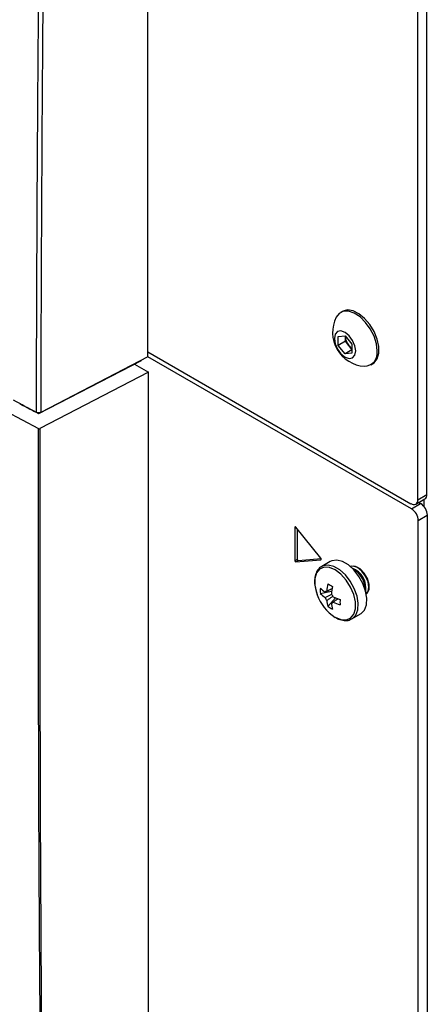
# Model space of a CAD drawing. Header units: millimetres. Extents: x 155400 to 158181, y 110534 to 115156.
# Tile 102 of 121: x 157830 to 157894, y 114360 to 114515. Entities that reach past the tile are written whole.
import ezdxf

# ---------------------------------------------------------------- set-up
doc = ezdxf.new("R2010")
doc.units = ezdxf.units.MM

msp = doc.modelspace()

# ---------------------------------------------------------------- linework, layer by layer
at = {"color": 7, "linetype": 'Continuous', "lineweight": 25}
for p, q in [((157850.11, 114461.93), (157850.11, 114768.13)), ((157892.45, 114439.47), (157892.45, 114768.29)), ((157893.86, 114440.29), (157893.86, 114769.11)), ((157880.62, 114469.05), (157880.35, 114468.89)), ((157879.98, 114465.13), (157881.05, 114465.23)), ((157879.98, 114463.72), (157879.98, 114465.13)), ((157881.05, 114465.23), (157882.11, 114463.91)), ((157881.09, 114465.17), (157881.09, 114465.06)), ((157881.09, 114465.06), (157881.09, 114465.17)), ((157881.09, 114464.36), (157881.09, 114465.06)), ((157881.09, 114464.36), (157879.98, 114463.72)), ((157881.05, 114462.4), (157879.98, 114463.72)), ((157881.62, 114463.7), (157881.09, 114464.36)), ((157882.11, 114463.09), (157881.62, 114463.7)), ((157882.11, 114463.91), (157882.11, 114462.49)), ((157850.11, 114461.93), (157833.29, 114453.18)), ((157850.11, 114462.69), (157891.39, 114438.86)), ((157891.48, 114438.06), (157850.11, 114461.94)), ((157882.11, 114463.01), (157881.05, 114462.4)), ((157882.11, 114462.49), (157881.05, 114462.4)), ((157849.05, 114461.31), (157832.96, 114452.95)), ((157848, 114460.77), (157850.2, 114459.51)), ((157849.05, 114461.31), (157849.05, 114461.37)), ((157885.1, 114460.67), (157885.36, 114460.82)), ((157850.2, 114459.51), (157833.14, 114450.64)), ((157850.2, 114319.56), (157850.2, 114459.51)), ((157830.05, 114454.55), (157830.05, 114454.5)), ((157827.8, 114453.37), (157832.94, 114450.64)), ((157892.45, 114439.47), (157893.86, 114440.29)), ((157891.48, 114438.06), (157892.89, 114438.87)), ((157892.14, 114438.78), (157893.55, 114439.6)), ((157892.59, 114439.05), (157892.89, 114438.87)), ((157893.42, 114439.52), (157893.42, 114438.4)), ((157892.54, 114436.22), (157893.95, 114437.04)), ((157893.95, 114437.04), (157893.95, 114068.78)), ((157892.54, 114067.96), (157892.54, 114436.22)), ((157873.29, 114435.2), (157873.18, 114435.14)), ((157873.18, 114435.14), (157873.18, 114429.91)), ((157877.26, 114430.28), (157873.34, 114435.16)), ((157873.53, 114434.92), (157873.53, 114430.11)), ((157873.53, 114430.11), (157873.18, 114429.91)), ((157873.34, 114429.71), (157877.26, 114430.06)), ((157873.69, 114429.92), (157873.34, 114429.71)), ((157873.69, 114429.92), (157877.29, 114430.24)), ((157877.3, 114430.09), (157877.26, 114430.06)), ((157878.72, 114429.78), (157877.38, 114429)), ((157877.16, 114424.76), (157878.94, 114425.11)), ((157878.35, 114422.71), (157879.53, 114424.08)), ((157878.89, 114423.24), (157879.07, 114423.36)), ((157882.13, 114420.78), (157883.47, 114421.55)), ((157882.07, 114420.75), (157882.13, 114420.78))]:
    msp.add_line(p, q, dxfattribs=at)
at = {"color": 7, "linetype": 'Continuous', "lineweight": 25, "flags": 128}
for points in [[(157886.08, 114462.84), (157885.96, 114463.96), (157885.59, 114465.14), (157885.01, 114466.29), (157884.27, 114467.33), (157883.4, 114468.18), (157882.49, 114468.78), (157881.6, 114469.08), (157880.78, 114469.07), (157880.12, 114468.73), (157879.66, 114468.14)], [(157885.36, 114460.82), (157885.6, 114460.98), (157886.07, 114461.61), (157886.32, 114462.49), (157886.32, 114463.54), (157886.07, 114464.7), (157885.6, 114465.88), (157884.93, 114466.99), (157884.11, 114467.94), (157883.22, 114468.67), (157882.31, 114469.13), (157881.44, 114469.27), (157880.7, 114469.09), (157880.62, 114469.05)], [(157882.72, 114462.84), (157882.6, 114463.66), (157882.23, 114464.5), (157881.69, 114465.23), (157881.05, 114465.75), (157880.4, 114465.98), (157879.86, 114465.87), (157879.49, 114465.45), (157879.37, 114464.78), (157879.49, 114463.97), (157879.86, 114463.13), (157880.4, 114462.39), (157881.05, 114461.87), (157881.69, 114461.65), (157882.23, 114461.76), (157882.6, 114462.18), (157882.72, 114462.84)], [(157832.96, 114452.95), (157832.6, 114453.15), (157832.23, 114453.34), (157831.87, 114453.53), (157831.51, 114453.72), (157831.14, 114453.92), (157830.78, 114454.11), (157830.42, 114454.3), (157830.05, 114454.5)], [(157873.34, 114435.16), (157873.31, 114435.18), (157873.29, 114435.2), (157873.26, 114435.22), (157873.23, 114435.22), (157873.21, 114435.21), (157873.19, 114435.2), (157873.18, 114435.17), (157873.18, 114435.14)], [(157877.26, 114430.06), (157877.28, 114430.07), (157877.3, 114430.09), (157877.31, 114430.11), (157877.32, 114430.14), (157877.31, 114430.17), (157877.3, 114430.21), (157877.28, 114430.24), (157877.26, 114430.28)], [(157882.13, 114420.78), (157882.21, 114420.83), (157882.73, 114421.38), (157883.04, 114422.2), (157883.1, 114423.22), (157882.92, 114424.36), (157882.49, 114425.54), (157881.87, 114426.68), (157881.09, 114427.68), (157880.21, 114428.47), (157879.29, 114429), (157878.41, 114429.22), (157877.63, 114429.12), (157877.34, 114428.99)], [(157883.47, 114421.55), (157883.55, 114421.6), (157884.08, 114422.16), (157884.39, 114422.98), (157884.45, 114424), (157884.26, 114425.14), (157883.84, 114426.32), (157883.22, 114427.45), (157882.44, 114428.45), (157881.56, 114429.25), (157880.64, 114429.78), (157879.76, 114430), (157878.98, 114429.9), (157878.72, 114429.78)], [(157879.49, 114421.02), (157880.4, 114420.65), (157881.23, 114420.6), (157881.92, 114420.9), (157882.42, 114421.5), (157882.68, 114422.37), (157882.68, 114423.43), (157882.42, 114424.59), (157881.92, 114425.77), (157881.23, 114426.86), (157880.4, 114427.79), (157879.49, 114428.46), (157878.58, 114428.83), (157877.75, 114428.88), (157877.05, 114428.58), (157876.56, 114427.98), (157876.3, 114427.11), (157876.3, 114426.05), (157876.56, 114424.89), (157876.67, 114424.56)], [(157884.37, 114424.67), (157884.52, 114424.8), (157884.81, 114425.38), (157884.82, 114426.18), (157884.55, 114427.09), (157884.05, 114427.95), (157883.4, 114428.63), (157882.7, 114429.02), (157882.06, 114429.07), (157881.87, 114429)], [(157884.37, 114424.68), (157884.65, 114425.05), (157884.78, 114425.76), (157884.65, 114426.61), (157884.27, 114427.5), (157883.69, 114428.27), (157883.02, 114428.82), (157882.34, 114429.05), (157881.88, 114428.99)]]:
    msp.add_lwpolyline(points, dxfattribs=at)
at = {"color": 7, "linetype": 'Continuous', "lineweight": 25}
for centre, radius, start, end in [((157884.41, 114465.75), 5.32, 153.3357, 266.6589), ((157883.39, 114465.17), 2.3, 182.6393, 219.7721), ((157883.18, 114464.92), 1.98, 218.0623, 237.233), ((157884.07, 114462.48), 2.04, 270.6605, 10.0847), ((157893.15, 114440.2), 0.719, 304.0564, 7.2558), ((157891.8, 114439.37), 0.655, 230.7967, 9.214), ((157891.65, 114436.93), 2.31, 2.6055, 57.3945), ((157890.23, 114436.11), 2.31, 2.6055, 57.3945), ((157873.38, 114429.91), 0.198, 178.8081, 258.781), ((157873.73, 114430.11), 0.198, 178.8081, 258.781), ((157880.92, 114425.57), 3.41, 350.7847, 68.5328), ((157880.61, 114425.39), 3.6, 358.8506, 61.144), ((157887.89, 114424.21), 9.77, 167.7, 174.567), ((157886.96, 114440.36), 16.5, 238.5426, 241.4628), ((157883.3, 114426.94), 7.05, 199.7782, 237.2294), ((157882.68, 114425.18), 5.53, 175.64, 184.36), ((157881.09, 114429.42), 5.48, 224.1814, 234.2778), ((157881.09, 114428.58), 5.48, 224.1814, 234.2778), ((157878.19, 114424.77), 0.36, 94.0392, 145.9716), ((157888.62, 114423.79), 9.77, 167.7, 174.567), ((157877.51, 114423.6), 1.77, 21.1423, 38.8577), ((157879.55, 114424.77), 1.77, 201.1423, 218.8577), ((157883.62, 114424.21), 5.48, 185.7248, 195.8206), ((157878.87, 114423.6), 0.36, 274.0392, 325.9716), ((157884.35, 114423.79), 5.48, 185.7248, 195.8206), ((157883.23, 114433.12), 9.77, 245.4356, 252.3023), ((157883.23, 114432.28), 9.77, 245.4356, 252.3023), ((157896.75, 114423.4), 16.5, 178.5397, 181.4603), ((157881.47, 114427.28), 5.53, 235.6424, 244.363)]:
    msp.add_arc(centre, radius, start, end, dxfattribs=at)
for points, knots in [([(157832.62, 114453.19), (157832.62, 114456.14), (157832.64, 114462.05), (157832.67, 114470.94), (157832.71, 114479.86), (157832.75, 114488.81), (157832.81, 114497.78), (157832.87, 114506.78), (157832.94, 114515.8), (157833.01, 114524.84), (157833.1, 114533.9), (157833.19, 114542.97), (157833.29, 114552.06), (157833.4, 114561.16), (157833.52, 114570.26), (157833.64, 114579.37), (157833.77, 114588.49), (157833.92, 114597.61), (157834.11, 114609.49), (157834.36, 114624.09), (157834.7, 114641.4), (157835.06, 114658.62), (157835.44, 114675.79), (157835.86, 114692.92), (157836.3, 114710.04), (157836.77, 114727.15), (157837.26, 114744.28), (157837.62, 114755.71), (157837.79, 114761.43)], [0, 0, 0, 0, 0.028954, 0.057987, 0.087107, 0.116308, 0.145584, 0.174927, 0.204329, 0.233783, 0.26328, 0.292815, 0.322378, 0.351964, 0.381566, 0.411177, 0.440791, 0.470401, 0.5, 0.556428, 0.61247, 0.668205, 0.723711, 0.779065, 0.83433, 0.889549, 0.94476, 1, 1, 1, 1]), ([(157838.47, 114761.41), (157837.66, 114735.54), (157836.94, 114709.71), (157835.69, 114658.15), (157835.17, 114632.41), (157834.31, 114581.04), (157833.98, 114555.41), (157833.49, 114504.22), (157833.34, 114478.68), (157833.29, 114453.18)], [0, 0, 0, 0, 0.25, 0.25, 0.5, 0.5, 0.75, 0.75, 1, 1, 1, 1]), ([(157833.29, 114453.18), (157833.27, 114453.18), (157833.24, 114453.16), (157833.19, 114453.14), (157833.12, 114453.13), (157833.05, 114453.11), (157832.95, 114453.11), (157832.86, 114453.11), (157832.77, 114453.13), (157832.69, 114453.15), (157832.64, 114453.17), (157832.62, 114453.19)], [0, 0, 0, 0, 0.082732, 0.165834, 0.250562, 0.374214, 0.499933, 0.622783, 0.749443, 0.874454, 1, 1, 1, 1]), ([(157838.12, 114108.61), (157837.39, 114132.73), (157835.93, 114180.97), (157834.41, 114253.69), (157833.71, 114303.49), (157833.4, 114333.54), (157833.18, 114357.4), (157832.92, 114397.52), (157832.93, 114433.22), (157832.94, 114450.64)], [0, 0, 0, 0, 0.213269, 0.426541, 0.639809, 0.649744, 0.689484, 0.848445, 1, 1, 1, 1]), ([(157832.94, 114450.64), (157832.95, 114450.63), (157832.98, 114450.62), (157833.03, 114450.61), (157833.08, 114450.62), (157833.12, 114450.63), (157833.13, 114450.64), (157833.14, 114450.64)], [0, 0, 0, 0, 0.228433, 0.456865, 0.685298, 0.913731, 1, 1, 1, 1]), ([(157833.14, 114450.64), (157833.14, 114429.94), (157833.13, 114388.54), (157833.6, 114329.01), (157834.33, 114271.93), (157835.35, 114217.32), (157836.64, 114162.87), (157837.76, 114126.7), (157838.32, 114108.62)], [0, 0, 0, 0, 0.1800912, 0.3601906, 0.5201317, 0.6800726, 0.8400363, 1, 1, 1, 1]), ([(157877.35, 114428.96), (157877.3, 114428.94), (157877.02, 114428.82), (157876.65, 114428.34), (157876.32, 114427.57), (157876.23, 114426.61), (157876.33, 114425.59), (157876.57, 114424.89), (157876.68, 114424.56)], [0, 0, 0, 0, 0.037791, 0.228231, 0.418766, 0.617712, 0.823002, 1, 1, 1, 1]), ([(157877.89, 114424.13), (157877.97, 114424.17), (157878.33, 114424.35), (157878.68, 114424.52), (157878.96, 114424.65)], [0, 0, 0, 0, 0.224768, 1, 1, 1, 1]), ([(157878.17, 114425.13), (157878.24, 114425.17), (157878.53, 114425.31), (157878.81, 114425.44), (157879.02, 114425.55)], [0, 0, 0, 0, 0.257038, 1, 1, 1, 1]), ([(157879.15, 114424.32), (157878.89, 114424.15), (157878.57, 114423.93), (157878.24, 114423.71), (157878.17, 114423.66)], [0, 0, 0, 0, 0.775243, 1, 1, 1, 1]), ([(157879.95, 114423.93), (157879.76, 114423.8), (157879.5, 114423.62), (157879.23, 114423.44), (157879.17, 114423.4)], [0, 0, 0, 0, 0.74301, 1, 1, 1, 1]), ([(157879.53, 114420.99), (157879.69, 114420.9), (157880.15, 114420.66), (157880.89, 114420.49), (157881.6, 114420.51), (157881.93, 114420.71), (157882.05, 114420.78)], [0, 0, 0, 0, 0.181956, 0.528848, 0.834368, 1, 1, 1, 1])]:
    msp.add_open_spline(points, degree=3, knots=knots, dxfattribs=at)
msp.add_open_spline([(157832.62, 114453.19), (157831.42, 114453.82), (157830.21, 114454.46), (157829.01, 114455.1)], degree=3, dxfattribs=at)

doc.saveas('drawing.dxf')
